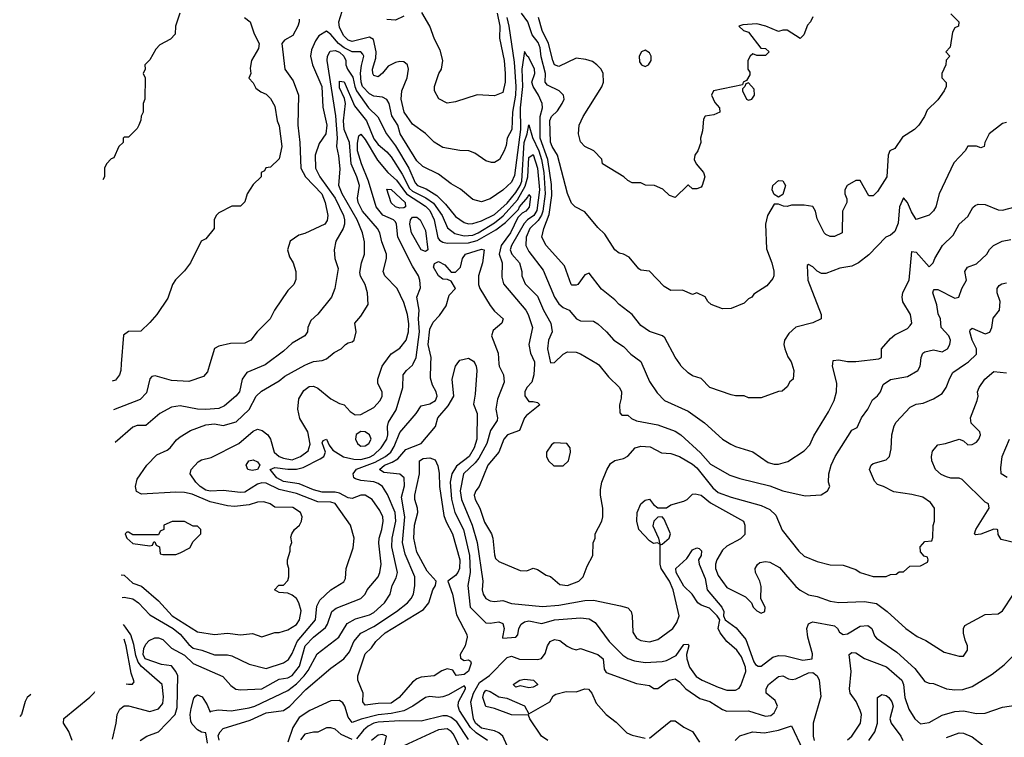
# Model space of a CAD drawing. Header units: inches. Extents: x 2348341 to 2479810, y 460419 to 613669.
# Tile 22 of 256: x 2374305 to 2378879, y 478265 to 481600. Entities that reach past the tile are written whole.
import ezdxf

# ---------------------------------------------------------------- set-up
doc = ezdxf.new("R2010")
doc.units = ezdxf.units.IN
doc.header["$MEASUREMENT"] = 0
doc.layers.add('C3477', color=7, linetype='Continuous')
doc.layers.add('C3478', color=7, linetype='Continuous')

msp = doc.modelspace()

# ---------------------------------------------------------------- linework, layer by layer
at = {"layer": 'C3477', "color": 2}
for points, elevation in [([(2374776.3, 480000), (2374774, 479970), (2374768.7, 479950), (2374750, 479924.7), (2374734.3, 479920)], 138), ([(2375187.8, 480000), (2375176.5, 479963.5), (2375158, 479942), (2375090, 479918.8), (2375010, 479922.8), (2374934.6, 479945.4), (2374919, 479941), (2374909.5, 479930.5), (2374893.6, 479866.4), (2374864.8, 479835.2), (2374740.5, 479786.1)], 134), ([(2375451.3, 480000), (2375444.8, 479995.2), (2375359.6, 479960.4), (2375338, 479930), (2375325.2, 479870), (2375309.2, 479850), (2375255.4, 479804.6), (2375230, 479792.7), (2375170, 479788.7), (2375130, 479790.4), (2375050, 479804.9), (2375010, 479798.4), (2374956, 479770), (2374890, 479713.4), (2374850, 479713.4), (2374830, 479706.8), (2374747.5, 479635.1)], 130), ([(2374776, 479020.1), (2374790, 479018), (2374830, 478981), (2374870, 478967.3), (2374950, 478898.4), (2375012.7, 478830), (2375130, 478755.5), (2375210, 478742), (2375270, 478748), (2375330, 478740.7), (2375386.4, 478746.4), (2375430, 478731.3), (2375490, 478752), (2375510, 478752), (2375550, 478764), (2375590, 478788.2), (2375605.1, 478810), (2375612.9, 478852.9), (2375602, 478890), (2375590, 478909.2), (2375570, 478926), (2375550, 478935.3), (2375510, 478938), (2375488, 478950), (2375508.4, 478971.6), (2375530, 478972), (2375550, 478994), (2375555.3, 479010), (2375555.3, 479050), (2375548.7, 479070), (2375548.7, 479090), (2375562, 479130), (2375562, 479150), (2375568.7, 479170), (2375564.7, 479195.3), (2375568.7, 479210), (2375582, 479230), (2375604, 479250), (2375614, 479270), (2375617.2, 479290), (2375609, 479310), (2375573.1, 479333.1), (2375490, 479334), (2375468, 479350), (2375438.6, 479358.6), (2375410, 479357), (2375370, 479344.5), (2375302, 479338), (2375270, 479340.5), (2375190, 479359.7), (2375106, 479394), (2375070, 479402.6), (2375030, 479404), (2374870, 479394.5), (2374847, 479407), (2374842.9, 479430), (2374850, 479464.7), (2374895.3, 479530), (2374942, 479578), (2374990, 479598.8), (2375004, 479610), (2375032.5, 479647.5), (2375050, 479661), (2375098, 479690), (2375170, 479716.4), (2375210, 479722), (2375250, 479713.4), (2375310, 479730.4), (2375371.4, 479788.6), (2375403.6, 479850), (2375427.3, 479872.8), (2375510, 479922), (2375536.3, 479943.7), (2375630, 479994.9), (2375643, 480000)], 126), ([(2374780.9, 478914.2), (2374790, 478916), (2374830, 478908.9), (2374857, 478890), (2374910, 478834), (2375018.4, 478770), (2375050, 478743.7), (2375090, 478695.3), (2375110, 478679.6), (2375150.3, 478670.3), (2375210, 478648.5), (2375270, 478648), (2375290, 478643), (2375370, 478604.9), (2375450, 478584), (2375530, 478610.5), (2375553.4, 478626.6), (2375570, 478654), (2375593.7, 478710), (2375678.7, 478810), (2375685.6, 478874.4), (2375698.6, 478901.4), (2375749.6, 478950.4), (2375810, 478987.3), (2375818, 479002), (2375822, 479050), (2375854.6, 479145.4), (2375859, 479190), (2375842, 479250), (2375770.8, 479350.8), (2375750, 479356.9), (2375690, 479359.7), (2375590, 479397.7), (2375510, 479416), (2375450, 479446.3), (2375430, 479447.8), (2375410, 479440.5), (2375350, 479404.7), (2375330, 479402.6), (2375250, 479411.6), (2375190, 479408.7), (2375170, 479414), (2375143.6, 479430), (2375122.9, 479450), (2375097.2, 479490), (2375101.2, 479510), (2375134.5, 479545.5), (2375150, 479554), (2375194.2, 479565.8), (2375322, 479630), (2375390, 479686.8), (2375410, 479696.3), (2375431.3, 479690), (2375457.3, 479670), (2375470.5, 479650), (2375486.7, 479590), (2375510, 479570.3), (2375530, 479561.5), (2375570, 479554.9), (2375610, 479570.4), (2375644.2, 479595.8), (2375653.5, 479626.5), (2375643.8, 479683.8), (2375606.3, 479746.3), (2375597, 479790), (2375602, 479838), (2375624.1, 479875.9), (2375650, 479894.8), (2375670, 479897.3), (2375690, 479886.8), (2375750, 479837.3), (2375790, 479816), (2375812, 479810), (2375839.6, 479779.6), (2375863.6, 479763.6), (2375890, 479764.7), (2375950, 479798), (2375979, 479830), (2375988.7, 479850), (2375988.7, 479870), (2375968.9, 479908.9), (2375968.9, 479928.9), (2375989.3, 479990), (2375996.5, 480000)], 122), ([(2374864.5, 478250), (2374896, 478270), (2374949.7, 478290.3), (2375027.6, 478370), (2375036.1, 478403.9), (2375038.9, 478550), (2375030.8, 478570.8), (2375010, 478597.4), (2374963.3, 478603.3), (2374888.2, 478630), (2374878.3, 478650), (2374882, 478678), (2374890, 478698), (2374906, 478714), (2374932.9, 478727.1), (2374950, 478727.3), (2374970, 478719.1), (2375010, 478678.7), (2375070, 478646.4), (2375110, 478608.4), (2375247.9, 478547.9), (2375285.2, 478505.2), (2375308.1, 478488.1), (2375330, 478484.9), (2375430, 478490.3), (2375510, 478534.9), (2375550, 478541.3), (2375570, 478552.4), (2375604, 478596), (2375630.8, 478689.2), (2375670, 478730.4), (2375724.9, 478775.1), (2375735.1, 478790), (2375754.5, 478850), (2375775.2, 478864.8), (2375889.6, 478910.4), (2375909.2, 478930), (2375919.3, 478950), (2375969.7, 479010.3), (2375977.6, 479030), (2375983.6, 479070), (2375973.4, 479166.6), (2375975.1, 479190), (2375987.6, 479230), (2375993.6, 479270), (2375991.6, 479290), (2375978.6, 479318.6), (2375942.7, 479370), (2375909.5, 479389.5), (2375890, 479389.5), (2375850, 479374), (2375830, 479377.6), (2375790, 479399.2), (2375770, 479403.5), (2375710, 479403.9), (2375670, 479414.5), (2375603.1, 479443.1), (2375530, 479453.7), (2375498.7, 479470), (2375469, 479510), (2375490, 479518.4), (2375550.2, 479510.2), (2375590, 479510.2), (2375621.1, 479518.9), (2375701.3, 479558.7), (2375717.2, 479570), (2375725.2, 479590), (2375710, 479634), (2375715.3, 479644.7), (2375729.4, 479650.6), (2375742, 479622), (2375759.8, 479599.8), (2375808.4, 479568.4), (2375857.4, 479557.4), (2375890, 479556.1), (2375930, 479566.2), (2375950, 479576.9), (2375984.7, 479610), (2376009.7, 479650), (2376015.6, 479670), (2376013, 479710), (2376017.6, 479730), (2376053.1, 479786.9), (2376084.2, 479890), (2376086, 479950), (2376101.2, 479970), (2376130, 479994), (2376132.7, 480000)], 118), ([(2375177.2, 478237.2), (2375170, 478286), (2375150, 478288), (2375130, 478299), (2375106.2, 478326.2), (2375100.4, 478340.4), (2375097.3, 478370), (2375101.4, 478398.6), (2375114.2, 478445.8), (2375122.5, 478457.5), (2375130, 478462.8), (2375152, 478452), (2375176.1, 478416.1), (2375190, 478382), (2375193.6, 478386.4), (2375227, 478393), (2375287.2, 478387.2), (2375370, 478401.1), (2375397.2, 478410), (2375550, 478482.6), (2375590, 478512.8), (2375626.9, 478550), (2375645.4, 478574.6), (2375687.1, 478652.9), (2375786.6, 478730), (2375826.3, 478793.7), (2375864.4, 478815.6), (2375930, 478834), (2375950, 478845.3), (2375999.5, 478890), (2376026.6, 478930), (2376035.1, 478970), (2376054, 479006), (2376060.5, 479030), (2376033.7, 479150), (2376035.6, 479190), (2376052.9, 479270), (2376049.7, 479310), (2376013.4, 479393.4), (2375989.6, 479430), (2375970, 479444.7), (2375950, 479452.2), (2375890, 479458.3), (2375865.3, 479465.3), (2375857.2, 479470), (2375854.5, 479490), (2375869.8, 479510.2), (2375956.7, 479543.3), (2376004.7, 479570), (2376029.7, 479590), (2376044.4, 479615.6), (2376070, 479682), (2376146, 479770), (2376170, 479804.7), (2376210, 479814.8), (2376237.2, 479830), (2376244, 479850), (2376239, 479870), (2376222, 479902), (2376213.8, 479933.8), (2376215.5, 480000)], 114), ([(2375232.1, 478252.1), (2375227.5, 478272.5), (2375235.8, 478290), (2375250, 478305.3), (2375375.6, 478344.4), (2375450, 478378.3), (2375530, 478388.7), (2375559.5, 478410), (2375633.5, 478486.5), (2375750, 478586), (2375811.1, 478628.9), (2375837.4, 478662.6), (2375856.3, 478710), (2375890, 478748.2), (2375950, 478778.9), (2376055.1, 478850), (2376106.6, 478890), (2376123.7, 478910), (2376134.5, 478930), (2376140.7, 478970), (2376140.5, 479010), (2376095.9, 479115.9), (2376082.7, 479170), (2376093.6, 479290), (2376078.8, 479381.2), (2376093, 479433), (2376091.5, 479470), (2376070, 479487.3), (2375996.2, 479496.2), (2375976, 479510), (2375999.3, 479530), (2376035.9, 479544.1), (2376060.7, 479559.3), (2376098, 479602), (2376169.5, 479630), (2376236, 479710), (2376247, 479750), (2376295.2, 479804.8), (2376321.1, 479850), (2376313.3, 479930), (2376329.7, 479990.4), (2376336.8, 480000)], 110), ([(2376420.7, 480000), (2376426, 479990), (2376429, 479970), (2376420.7, 479859.3), (2376412.7, 479812.7), (2376430.5, 479770), (2376428.5, 479650), (2376415.6, 479610), (2376392.9, 479570), (2376334.4, 479525.6), (2376311.6, 479490), (2376304.7, 479450), (2376311.2, 479371.2), (2376326, 479310), (2376365.8, 479230), (2376393.8, 479110), (2376397.3, 479030), (2376386, 478970), (2376397.1, 478870), (2376470, 478797.3), (2376490, 478795.5), (2376530, 478801.6), (2376550, 478794), (2376554.9, 478770), (2376547.3, 478730), (2376550, 478724.7), (2376610, 478730.7), (2376619.3, 478740.7), (2376623.6, 478770), (2376634.5, 478790), (2376650, 478801.3), (2376670, 478806.7), (2376730, 478794), (2376790, 478810.3), (2376910, 478820.3), (2376950, 478815.8), (2376978, 478798), (2377044, 478710), (2377106.1, 478646.1), (2377130, 478630.5), (2377160.7, 478620.7), (2377210, 478612.7), (2377290, 478616.3), (2377310, 478622), (2377354.9, 478645.1), (2377390, 478696.3), (2377410, 478698), (2377413.4, 478690), (2377402.8, 478650), (2377404.9, 478630), (2377417.1, 478590), (2377447.7, 478547.7), (2377474.8, 478530), (2377550, 478497.1), (2377590, 478483.8), (2377630, 478484), (2377646.8, 478493.2), (2377655.3, 478504.7), (2377678, 478570), (2377677.2, 478590), (2377658, 478638), (2377636, 478670), (2377589.8, 478709.7), (2377558.4, 478750), (2377549.5, 478770), (2377558, 478810), (2377545.2, 478830), (2377510, 478865.2), (2377470, 478879), (2377455.3, 478890), (2377429.2, 478930), (2377390, 478967), (2377354, 479030), (2377352.7, 479050), (2377404.5, 479095.5), (2377430, 479136), (2377450, 479144.7), (2377462, 479142), (2377471.6, 479131.6), (2377470.8, 479110), (2377458, 479090), (2377461, 479070), (2377490, 479002), (2377498.8, 478950), (2377567.3, 478870), (2377576.3, 478850), (2377574.8, 478830), (2377582, 478810), (2377633.8, 478773.8), (2377678.8, 478718.8), (2377715.3, 478615.3), (2377723.5, 478603.5), (2377736, 478596), (2377750, 478594.8), (2377803.6, 478636.4), (2377830, 478644.9), (2377862.8, 478642.8), (2377942.8, 478622.8), (2377986, 478630), (2377988, 478652), (2377966, 478730), (2377960.9, 478770), (2377970, 478791.3), (2377981.5, 478798.5), (2377990, 478800.7), (2378090, 478782), (2378104, 478770), (2378113.4, 478753.4), (2378130, 478742.8), (2378150, 478745.5), (2378210, 478781.6), (2378244.9, 478784.9), (2378264, 478770), (2378276.4, 478736.4), (2378285.1, 478725.1), (2378379.9, 478659.9), (2378463.7, 478583.7), (2378510, 478524.7), (2378530, 478516), (2378550, 478514.8), (2378610, 478490.6), (2378650, 478485.5), (2378686.9, 478486.9), (2378730, 478500.3), (2378822, 478558), (2378878.4, 478601.6), (2378990, 478711.3)], 110), ([(2376531.2, 480000), (2376532, 479990), (2376552, 479950), (2376555.3, 479915.3), (2376524.1, 479835.9), (2376517.1, 479790), (2376524.9, 479750), (2376522.5, 479737.5), (2376492.2, 479690), (2376475.2, 479630), (2376437.9, 479562.1), (2376420.4, 479539.6), (2376367, 479490), (2376351.5, 479410), (2376357.3, 479370), (2376406.5, 479250), (2376430.3, 479170), (2376456.4, 478990), (2376453.4, 478950), (2376457.3, 478930), (2376471, 478910), (2376490, 478899.1), (2376510, 478896.3), (2376550, 478900.7), (2376590, 478886.8), (2376732.8, 478872.8), (2376810, 478879.5), (2376930, 478900.5), (2376970, 478902.4), (2377095.2, 478875.2), (2377130, 478866), (2377146, 478850), (2377150.7, 478830), (2377153.7, 478753.7), (2377170, 478726), (2377190, 478714.8), (2377230, 478707.7), (2377270, 478718.8), (2377339, 478770), (2377358, 478798), (2377369, 478830), (2377340.5, 478950), (2377323, 478990), (2377284.5, 479050), (2377280.7, 479070), (2377280.4, 479159.6), (2377290, 479162), (2377322, 479190), (2377328.7, 479210), (2377299.3, 479279.3), (2377290, 479288.7), (2377270, 479288), (2377251.1, 479268.9), (2377246.8, 479246.8), (2377272, 479190), (2377278, 479162), (2377268, 479168), (2377250, 479165.2), (2377230, 479177.2), (2377180.9, 479230), (2377172, 479270), (2377174, 479310), (2377189.7, 479350.3), (2377210, 479367.3), (2377230, 479371.3), (2377250, 479346), (2377270, 479331.3), (2377308.9, 479331.1), (2377330, 479344.7), (2377390, 479362), (2377406, 479370), (2377430, 479394), (2377443.1, 479396.9), (2377470, 479390.7), (2377513.7, 479353.7), (2377666.8, 479270), (2377674, 479250), (2377673.2, 479206.8), (2377653.4, 479186.6), (2377590, 479153.2), (2377570, 479135.1), (2377543.7, 479090), (2377537, 479070), (2377537, 479050), (2377550, 479017.3), (2377590, 478960.7), (2377676.8, 478916.8), (2377704.7, 478890), (2377712, 478870), (2377730, 478852), (2377750, 478842), (2377766, 478850), (2377768, 478870), (2377748.7, 478908.7), (2377750, 478966), (2377743.7, 478990), (2377722.7, 479030), (2377721.2, 479050), (2377731.7, 479068.3), (2377742.9, 479077.1), (2377770, 479081.3), (2377790, 479078), (2377833.9, 479053.9), (2377910, 478965.3), (2377930, 478948.7), (2377970, 478927.3), (2378010, 478918.8), (2378070, 478897.3), (2378110, 478890.6), (2378230, 478895.5), (2378285.8, 478885.8), (2378334.8, 478850), (2378421, 478770), (2378473.7, 478733.7), (2378514.9, 478714.9), (2378599.8, 478659.8), (2378670, 478641), (2378690, 478642), (2378708.7, 478670), (2378708.7, 478690), (2378696.5, 478716.5), (2378689.3, 478749.3), (2378689.1, 478770.9), (2378695.3, 478784.7), (2378790, 478834.8), (2378850, 478838), (2378870, 478852), (2378922, 478930)], 114), ([(2376696.5, 480000), (2376693.4, 479950), (2376684.5, 479915.5), (2376661, 479890), (2376651, 479870), (2376651.1, 479851.1), (2376670, 479824.7), (2376690, 479826), (2376710, 479821), (2376721, 479810), (2376659.1, 479760.9), (2376650.5, 479749.5), (2376626, 479690), (2376571, 479670), (2376553.4, 479650), (2376530.4, 479589.6), (2376479.3, 479530), (2376439.3, 479430), (2376424, 479410), (2376416.3, 479390), (2376420.5, 479370), (2376442, 479330), (2376464.2, 479264.2), (2376496.3, 479210), (2376503, 479190), (2376510, 479112), (2376515.9, 479095.9), (2376530, 479081), (2376630, 479040.7), (2376661.2, 479038.8), (2376690, 479050.8), (2376710, 479044.7), (2376750, 479018), (2376770, 479011.3), (2376814.4, 478974.4), (2376850, 478970.8), (2376902, 478990), (2376922, 479010), (2376940.4, 479059.6), (2376968, 479110), (2376968.4, 479168.4), (2376978, 479190), (2376978, 479210), (2377009, 479270), (2377014, 479290), (2377014, 479330), (2377002.7, 479390), (2377003.2, 479416.8), (2377009.2, 479450), (2377032.5, 479507.5), (2377050, 479538), (2377070, 479551), (2377110, 479561), (2377130, 479571), (2377164, 479610), (2377190, 479617.1), (2377234, 479614), (2377286.6, 479586.6), (2377330, 479583.7), (2377370, 479570.3), (2377430, 479533.7), (2377450, 479516.4), (2377524.3, 479424.3), (2377550, 479403.1), (2377610, 479380.4), (2377750, 479342), (2377790, 479324), (2377817.1, 479297.1), (2377847.5, 479227.5), (2377924.7, 479130), (2377950, 479106), (2378010, 479081), (2378070, 479066), (2378130, 479064.7), (2378190, 479044.7), (2378210, 479031.3), (2378270, 479012), (2378330, 479012), (2378350, 479022), (2378376.4, 479023.6), (2378390, 479034), (2378410, 479034), (2378440.4, 479059.6), (2378490, 479062), (2378522, 479078), (2378526, 479090), (2378522, 479102), (2378507.3, 479107.3), (2378490, 479126), (2378488, 479150), (2378510, 479174), (2378542, 479178), (2378547.3, 479192.7), (2378548.4, 479248.4), (2378555.3, 479270), (2378555.3, 479330), (2378536.5, 479356.5), (2378500.2, 479380.2), (2378450, 479393.2), (2378365.2, 479405.2), (2378318, 479430), (2378290, 479439), (2378275.5, 479455.5), (2378253.2, 479510), (2378261.2, 479530), (2378270, 479537.3), (2378330, 479554.8), (2378345.2, 479570), (2378354.2, 479605.8), (2378356.2, 479670), (2378367.3, 479712.7), (2378377.2, 479730), (2378441.2, 479798.8), (2378470, 479813.4), (2378502, 479818), (2378550, 479837.3), (2378590, 479862), (2378609.5, 479890), (2378625.4, 479934.6), (2378640.5, 479959.5), (2378698.8, 480000)], 118), ([(2376988.4, 480000), (2376995.6, 479995.6), (2377039.8, 479939.8), (2377091, 479890), (2377101, 479870), (2377099.8, 479840.2), (2377092, 479810), (2377092.7, 479772.7), (2377102, 479762), (2377130, 479762), (2377146.4, 479746.4), (2377170, 479736), (2377270, 479717.3), (2377350, 479687.3), (2377376, 479670), (2377467.3, 479587.3), (2377514.7, 479534.7), (2377603.8, 479483.8), (2377650, 479467.7), (2377790, 479433), (2377850, 479410.5), (2377953.6, 479386.4), (2378028.4, 479391.6), (2378058, 479410), (2378068, 479430), (2378062, 479450), (2378064, 479490), (2378074, 479530), (2378094, 479570), (2378170, 479692), (2378195.3, 479704.7), (2378215.3, 479750), (2378245.2, 479790), (2378266.3, 479833.7), (2378290, 479851.3), (2378304, 479870), (2378316, 479904), (2378350, 479927.7), (2378430, 479941), (2378478, 479970), (2378488, 479990), (2378489.3, 480000)], 122), ([(2377194.7, 480000), (2377230, 479918), (2377265.8, 479865.8), (2377301, 479830), (2377410, 479780.7), (2377486.2, 479726.2), (2377570, 479651), (2377607.9, 479627.9), (2377630, 479616), (2377710, 479591), (2377782, 479542), (2377810, 479534.8), (2377830, 479534.8), (2377872.9, 479547.1), (2377950, 479596), (2377975.6, 479624.4), (2377993.8, 479666.2), (2378062.5, 479777.5), (2378089.2, 479830), (2378099, 479870), (2378101.2, 479910), (2378081.2, 479990), (2378082.6, 480000)], 126), ([(2377892, 480000), (2377902, 479970), (2377898, 479930), (2377883.1, 479916.9), (2377870, 479894), (2377847.3, 479872.7), (2377830, 479872), (2377750, 479842), (2377690, 479842), (2377671.1, 479851.1), (2377630, 479851.3), (2377610, 479856), (2377511.1, 479891.1), (2377470, 479932), (2377430, 479944.7), (2377410, 479958), (2377378, 479990), (2377371.3, 480000)], 130), ([(2378930, 479169), (2378864.5, 479184.5), (2378850, 479208), (2378848.9, 479228.9), (2378846, 479230), (2378830, 479232.3), (2378769.4, 479209.4), (2378745.1, 479205.1), (2378741.2, 479210), (2378747, 479230), (2378808, 479330), (2378806, 479350), (2378790, 479358), (2378683.1, 479463.1), (2378669, 479469), (2378630.7, 479469.3), (2378610, 479475.1), (2378586.2, 479486.2), (2378559, 479510), (2378542.7, 479550), (2378540.9, 479570), (2378546, 479594), (2378570, 479624.7), (2378606, 479630), (2378668.9, 479651.1), (2378690, 479642), (2378710, 479624.7), (2378730, 479626), (2378750, 479636), (2378761.2, 479650), (2378769, 479670), (2378764.7, 479684.7), (2378724.7, 479724.7), (2378722, 479750), (2378752.7, 479830), (2378757.2, 479850), (2378755.3, 479870), (2378762, 479890), (2378789, 479930), (2378830, 479964.7), (2378890, 479958.8)], 114), ([(2378892.1, 479472.1), (2378865.2, 479490), (2378862.7, 479517.3), (2378869.2, 479570), (2378902.7, 479650)], 110), ([(2374735.3, 478255.3), (2374753.2, 478330), (2374757.2, 478370), (2374770, 478396), (2374790, 478410.7), (2374810, 478410.6), (2374910, 478384), (2374950, 478397.1), (2374970, 478421), (2374972.7, 478452.7), (2374966, 478510), (2374870, 478593.3), (2374854.6, 478614.6), (2374844.4, 478644.4), (2374835.7, 478695.7), (2374820.3, 478740.4), (2374796.8, 478776.7), (2374786.7, 478788.9)], 122), ([(2374799.4, 478513.3), (2374810, 478511), (2374828.7, 478511.3), (2374837.2, 478522.8), (2374823.3, 478563.3), (2374799.7, 478690), (2374790, 478720.9), (2374789.8, 478721.2)], 126), ([(2376570, 478225.1), (2376549.4, 478270), (2376530, 478285.1), (2376510, 478295.1), (2376450, 478307.1), (2376422.5, 478330), (2376412.5, 478350), (2376400.4, 478430), (2376413.6, 478470), (2376440.3, 478519.7), (2376488.1, 478551.9), (2376570, 478636), (2376590, 478642), (2376627.3, 478627.3), (2376710, 478626.8), (2376729, 478631), (2376745.2, 478654.8), (2376757.2, 478690), (2376769.2, 478710), (2376790, 478718.8), (2376814.4, 478714.4), (2376847.5, 478687.5), (2376870, 478678), (2376890, 478671.3), (2376910, 478678), (2376991, 478650), (2377015.5, 478630), (2377020.7, 478580.7), (2377030, 478566), (2377170, 478514), (2377230, 478506), (2377251.1, 478491.1), (2377270, 478491), (2377322.7, 478530), (2377350, 478537.1), (2377370, 478523), (2377399.1, 478490), (2377465.3, 478445.3), (2377510.3, 478430.3), (2377570, 478393.4), (2377590, 478386), (2377690, 478388.2), (2377770, 478363), (2377793.8, 478366.2), (2377810, 478378), (2377825.2, 478410), (2377815.3, 478435.3), (2377773.2, 478470), (2377772.3, 478490), (2377783.7, 478510), (2377830, 478547.3), (2377850, 478550.5), (2377877, 478537), (2377894, 478534), (2377910, 478536.5), (2377970, 478565), (2377990, 478565.3), (2378010.2, 478550.2), (2378018.9, 478530), (2378026.3, 478453.7), (2377990.6, 478330.6), (2377990.5, 478270), (2377995.5, 478250)], 106), ([(2378150, 478253.4), (2378170, 478270.7), (2378211.5, 478330), (2378215.6, 478370), (2378210, 478388.7), (2378191.3, 478431.3), (2378163.7, 478470), (2378159.5, 478490), (2378167.8, 478570), (2378159, 478650), (2378170, 478658.8), (2378190, 478657.3), (2378230, 478630.7), (2378331.8, 478591.8), (2378402.8, 478530), (2378410.6, 478510), (2378417.1, 478450), (2378436.1, 478396.1), (2378464, 478350), (2378490, 478328), (2378530, 478333), (2378590, 478368), (2378650, 478384), (2378690, 478387.3), (2378750, 478374.9), (2378790, 478376.4), (2378870, 478404.4), (2379004.7, 478424.7)], 106), ([(2376478, 478250), (2376425.6, 478285.6), (2376399.8, 478310), (2376348.2, 478390), (2376341.1, 478410), (2376344, 478430), (2376376.2, 478490), (2376376.6, 478496.6), (2376370, 478504), (2376297.2, 478462.8), (2376270, 478453), (2376249.6, 478449.6), (2376210, 478454.5), (2376190, 478449.5), (2376131.2, 478408.8), (2376090, 478387.4), (2376030, 478375), (2375969.8, 478369.8), (2375891.2, 478348.8), (2375850, 478332.7), (2375830, 478359), (2375816, 478410), (2375805.5, 478425.5), (2375790, 478436.4), (2375750, 478433.6), (2375652.2, 478390), (2375603.4, 478356.7), (2375574.3, 478310), (2375550, 478242)], 110), ([(2376759, 478250), (2376729.3, 478270), (2376675.3, 478350), (2376668, 478368), (2376590, 478369), (2376510, 478399), (2376470, 478408), (2376457, 478450), (2376460.7, 478470), (2376470, 478484), (2376490, 478478), (2376530, 478453.4), (2376567.1, 478447.1), (2376650, 478411), (2376670, 478374), (2376768, 478430), (2376783.1, 478456.9), (2376795.3, 478464.7), (2376843.2, 478476.8), (2376890, 478476.3), (2376930, 478490.4), (2376948, 478488), (2376963, 478470), (2376982.9, 478422.9), (2377030, 478370.7), (2377075.3, 478335.3), (2377125.1, 478285.1), (2377150, 478274), (2377210, 478261)], 102), ([(2374356.4, 478464), (2374339, 478450), (2374329.4, 478430.6), (2374313.2, 478370), (2374304.6, 478361.2)], 130), ([(2374548.7, 478250), (2374532.3, 478292.3), (2374508.7, 478330), (2374510, 478352), (2374630, 478451.3), (2374650, 478471.3), (2374654.2, 478477.7)], 126), ([(2378249.7, 478250.3), (2378278, 478290), (2378289.6, 478330), (2378289.5, 478450), (2378310, 478464), (2378330, 478459.1), (2378342.8, 478450), (2378357.1, 478430), (2378362.4, 478410), (2378346.8, 478350), (2378353, 478330), (2378399.1, 478270), (2378407.3, 478250)], 102), ([(2376390, 478254), (2376336.3, 478336.3), (2376310, 478356.9), (2376290, 478364.7), (2376270, 478365.1), (2376170, 478339.5), (2376070, 478341), (2375970, 478335.3), (2375950, 478330.7), (2375923.2, 478316.8), (2375901.7, 478298.3), (2375870, 478257.6)], 114), ([(2375850, 478254.7), (2375798.3, 478278.3), (2375770, 478302), (2375750, 478308.7), (2375730, 478308.7), (2375690, 478289), (2375669.1, 478289.1), (2375630, 478279.5), (2375610, 478253.2)], 114), ([(2377230, 478261), (2377330, 478341), (2377350, 478341), (2377390, 478311.3), (2377430, 478292), (2377462.5, 478242.5)], 102), ([(2377628.7, 478250), (2377650, 478271.3), (2377709.3, 478290.7), (2377765.4, 478285.4), (2377830, 478297.6), (2377890, 478318), (2377941.3, 478210)], 102), ([(2375997.2, 478222.8), (2376008.7, 478270), (2375990, 478278), (2375970, 478275.1), (2375938.8, 478250)], 118), ([(2376359.4, 478199.4), (2376319.6, 478279.6), (2376310, 478291.6), (2376290, 478304.2), (2376250, 478299.2), (2376090, 478224.7)], 118), ([(2378610, 478263.1), (2378670, 478284.9), (2378690, 478284), (2378730, 478266.8), (2378778, 478230)], 102)]:
    msp.add_lwpolyline(points, dxfattribs=dict(at, elevation=elevation))
for points, elevation in [([(2375890, 479686), (2375868.3, 479671.7), (2375865.5, 479650), (2375874, 479630), (2375882.9, 479622.9), (2375890, 479618), (2375910, 479619.3), (2375926, 479630), (2375937, 479650), (2375935.6, 479655.6), (2375929.2, 479670), (2375910, 479683.7)], 122), ([(2376787.3, 479632.7), (2376775.3, 479624.7), (2376752, 479590), (2376752, 479570), (2376762, 479550), (2376786.4, 479526.4), (2376830, 479526), (2376854, 479550), (2376864, 479590), (2376862, 479610), (2376846, 479630)], 122), ([(2375385.1, 479505.1), (2375365.2, 479510), (2375357.2, 479530), (2375369.2, 479550), (2375390, 479554), (2375410, 479544.7), (2375421, 479530), (2375410, 479509.6)], 118), ([(2376370, 478622), (2376390, 478624.9), (2376399, 478619), (2376401.6, 478610), (2376390, 478572), (2376370, 478556.4), (2376331.9, 478551.9), (2376316.6, 478576.6), (2376290, 478583.5), (2376266.2, 478573.8), (2376230, 478549.6), (2376170, 478544.5), (2376150, 478537), (2376130, 478520.9), (2376067.7, 478450), (2376030, 478422.9), (2375970, 478422), (2375910, 478414), (2375899.3, 478430), (2375900.9, 478470), (2375876.2, 478530), (2375876.2, 478550), (2375910, 478652), (2375938.9, 478681.1), (2375959.3, 478710), (2376002.7, 478750), (2376181.4, 478858.6), (2376205.1, 478890), (2376224.2, 478950), (2376237, 478970), (2376239.3, 478990), (2376197.4, 479037.4), (2376150, 479125.2), (2376135.6, 479190), (2376139.5, 479250), (2376154, 479310), (2376153.2, 479330), (2376140.9, 479370), (2376140.7, 479390), (2376161.6, 479490), (2376162, 479550), (2376179, 479561), (2376210, 479564), (2376234.9, 479554.9), (2376246.7, 479526.7), (2376253.1, 479493.1), (2376254.6, 479430), (2376275.9, 479295.9), (2376285.8, 479265.8), (2376315.8, 479210), (2376348.8, 479090), (2376348.7, 479050), (2376340.4, 479030), (2376330, 479017), (2376294, 478990), (2376314.9, 478930), (2376334, 478834), (2376382, 478742), (2376383.8, 478730), (2376374.4, 478690), (2376350.5, 478650), (2376353, 478633)], 106), ([(2375070, 479268), (2375012.7, 479267.3), (2374974, 479250), (2374974, 479230), (2374958, 479222), (2374950, 479206), (2374830, 479206), (2374810, 479218), (2374802, 479218), (2374794, 479210), (2374802, 479190), (2374830, 479164.7), (2374910, 479154), (2374922, 479158), (2374927.3, 479172.7), (2374932.7, 479172.7), (2374938, 479158), (2374954, 479150), (2374958, 479118), (2374970, 479114), (2375030, 479114), (2375050, 479122), (2375095.3, 479144.7), (2375110, 479174), (2375146, 479210), (2375146, 479230), (2375130, 479246), (2375110, 479246)], 130), ([(2376670, 478495.3), (2376630, 478504), (2376610, 478498), (2376598, 478510), (2376628, 478530), (2376650, 478534.8), (2376692, 478530), (2376710.9, 478510.9), (2376710, 478508), (2376690, 478498)], 102)]:
    msp.add_lwpolyline(points, close=True, dxfattribs=dict(at, elevation=elevation))
at = {"layer": 'C3478', "color": 2}
for points, elevation in [([(2376568.1, 481610), (2376577.8, 481570), (2376602.1, 481402.1), (2376609.8, 481290), (2376608.2, 481250), (2376594.8, 481170), (2376591.1, 481090), (2376569.3, 481050), (2376565.2, 481014.8), (2376556, 480990), (2376534, 480950), (2376510, 480936), (2376496.9, 480936.9), (2376470, 480944.7), (2376419.8, 480979.8), (2376391.1, 480991.1), (2376350, 480991.3), (2376270, 481006), (2376230, 481031), (2376190.4, 481070.4), (2376130, 481114), (2376090.5, 481170), (2376077.3, 481230), (2376080.7, 481270), (2376104.9, 481330), (2376110.6, 481370), (2376106.8, 481390), (2376090, 481404), (2376070, 481405.5), (2376050, 481400.5), (2376016.6, 481383.4), (2375990, 481350.8), (2375970, 481334.8), (2375950, 481341), (2375944.9, 481350), (2375943.8, 481370), (2375958.7, 481421.3), (2375961.3, 481450), (2375948.4, 481508.4), (2375930, 481519.3), (2375850, 481498), (2375830, 481504.6), (2375810, 481524.4), (2375790, 481564), (2375786.9, 481590), (2375818, 481690)], 134), ([(2375048.7, 481630), (2375028, 481570), (2375027.3, 481532.7), (2375006, 481510), (2374956.4, 481483.6), (2374936.4, 481463.6), (2374910, 481414), (2374886, 481390), (2374888, 481370), (2374878, 481350), (2374888, 481330), (2374886, 481230), (2374878, 481210), (2374878, 481170), (2374868.4, 481151.6), (2374867.3, 481132.7), (2374858, 481110), (2374850, 481094), (2374810, 481054), (2374790, 481054), (2374786, 481050), (2374786, 481030), (2374766, 481010), (2374742, 480958), (2374730, 480954), (2374708, 480930), (2374698, 480910), (2374698, 480870), (2374691, 480855.9)], 142), ([(2375349.6, 481609.6), (2375376, 481590), (2375394, 481534), (2375417, 481490), (2375413.8, 481466.2), (2375381.2, 481410), (2375375.3, 481375.3), (2375378, 481350), (2375368.7, 481328.7), (2375390, 481306), (2375402, 481282), (2375424.7, 481264.7), (2375450, 481253.2), (2375470, 481234), (2375490, 481198), (2375501.2, 481130), (2375510, 481106), (2375522, 481010), (2375510, 480954), (2375470, 480914), (2375448.4, 480911.6), (2375442, 480898), (2375426, 480890), (2375426, 480870), (2375390, 480834), (2375362, 480790), (2375350, 480754), (2375330, 480734), (2375290, 480734), (2375230, 480702), (2375218, 480690), (2375208.7, 480670), (2375208.7, 480630), (2375170, 480582), (2375148, 480570), (2375098, 480470), (2375070, 480432), (2375029.1, 480390.9), (2375015.3, 480370), (2374993.6, 480306.4), (2374942, 480230), (2374910, 480192), (2374868, 480152), (2374810, 480151), (2374786.3, 480133.7), (2374776.3, 480000)], 138), ([(2375602.7, 481602.7), (2375603.7, 481590), (2375597, 481570), (2375573.8, 481526.2), (2375534.6, 481505.4), (2375522, 481490), (2375537.2, 481370), (2375575.6, 481315.6), (2375599.5, 481250), (2375596.2, 481110), (2375605.4, 481030), (2375611.2, 480910), (2375633, 480870), (2375708.2, 480790), (2375724.2, 480750), (2375737, 480690), (2375733.8, 480666.2), (2375722, 480650), (2375630, 480606.8), (2375602, 480598), (2375562, 480570), (2375549, 480530), (2375558, 480498), (2375575.3, 480470), (2375588, 480430), (2375587.3, 480392.7), (2375578, 480370), (2375550, 480342), (2375488.7, 480250), (2375468.7, 480210), (2375408, 480150), (2375378, 480110), (2375350, 480096), (2375284.7, 480095.3), (2375230, 480082), (2375210, 480072), (2375187.8, 480000)], 134), ([(2376090, 481616), (2376050, 481598), (2376010, 481601)], 138), ([(2376523.6, 481630), (2376535.8, 481570), (2376533.6, 481513.6), (2376555.1, 481410), (2376560.7, 481350), (2376559.5, 481310), (2376550, 481262), (2376510, 481246), (2376430, 481251.3), (2376330, 481218), (2376290, 481212), (2376251.6, 481231.6), (2376232, 481270), (2376231.3, 481290), (2376251.3, 481350), (2376264.7, 481370), (2376271.3, 481410), (2376258, 481458), (2376231.3, 481510), (2376210.7, 481570.7), (2376173.7, 481633.7)], 138), ([(2378630, 481628), (2378668, 481590), (2378666, 481570), (2378650, 481562), (2378638, 481542), (2378627.3, 481472.7), (2378608, 481450), (2378626, 481430), (2378608.7, 481411.3), (2378608, 481390), (2378588.7, 481350), (2378589, 481330), (2378608.7, 481308.7), (2378609, 481290), (2378599.3, 481270), (2378570, 481227.3), (2378520.2, 481179.8), (2378508, 481150), (2378482, 481110), (2378462, 481090), (2378406.6, 481053.4), (2378370, 481001), (2378348, 480990), (2378339, 480970), (2378332.7, 480870), (2378290, 480802), (2378270, 480782), (2378250, 480782), (2378210, 480852), (2378190, 480852), (2378148.7, 480830), (2378138, 480810), (2378138, 480790), (2378147.3, 480767.3), (2378148, 480750), (2378128, 480710), (2378126, 480610), (2378090, 480592), (2378070, 480592), (2378050, 480602), (2378042, 480610), (2378010, 480674), (2378002, 480710), (2377990, 480732), (2377950, 480738), (2377890, 480738), (2377870, 480732), (2377852.7, 480732.7), (2377830, 480742), (2377810, 480742), (2377779, 480690), (2377769.3, 480650), (2377774.6, 480534.6), (2377799, 480470), (2377808.4, 480431.6), (2377808.7, 480410), (2377803.1, 480396.9), (2377776.5, 480363.5), (2377715.3, 480324.7), (2377706, 480310), (2377690, 480302), (2377670, 480282), (2377610, 480258), (2377570, 480256), (2377516.9, 480276.9), (2377502, 480290), (2377490, 480312), (2377451.1, 480331.1), (2377430, 480322), (2377383.6, 480343.6), (2377330, 480342), (2377299.6, 480359.6), (2377230, 480431.3), (2377190, 480436), (2377181.4, 480441.4), (2377136.8, 480496.8), (2377110.6, 480510.6), (2377090, 480514.8), (2377070, 480530.8), (2377023.4, 480603.4), (2376990, 480634), (2376930, 480706.8), (2376884.7, 480730), (2376867.9, 480747.9), (2376850, 480792), (2376803.8, 480970), (2376778, 481010), (2376770.4, 481030.4), (2376767.9, 481132.1), (2376775.5, 481150), (2376802.7, 481177.2), (2376825.5, 481210), (2376834, 481230), (2376830.8, 481250), (2376811, 481270), (2376756.4, 481296.4), (2376746, 481310), (2376748.1, 481350), (2376727.5, 481427.5), (2376723.2, 481470), (2376713.5, 481493.5), (2376686.3, 481530), (2376664.9, 481590), (2376635.8, 481630)], 134), ([(2377990, 481614), (2377978, 481590), (2377964.7, 481575.3), (2377948, 481530), (2377930, 481512), (2377871, 481551), (2377850, 481551.3), (2377830, 481544.7), (2377770.6, 481570.6), (2377730, 481580.7), (2377664, 481576), (2377646, 481570), (2377668, 481550), (2377690, 481542), (2377747.3, 481467.3), (2377770, 481466), (2377786, 481450), (2377770, 481434), (2377730, 481434), (2377710, 481442), (2377698, 481430), (2377688, 481410), (2377688, 481370), (2377696.4, 481356.4), (2377696.4, 481343.6), (2377682, 481318), (2377666, 481310), (2377662, 481298), (2377528, 481270), (2377518, 481250), (2377534.6, 481214.6), (2377555.3, 481190), (2377558, 481170), (2377530, 481158), (2377490, 481151), (2377482, 481138), (2377476.5, 481083.5), (2377468, 481050), (2377468.7, 481030), (2377455.3, 480990), (2377442, 480970), (2377438, 480950), (2377448, 480930), (2377482, 480890), (2377488, 480870), (2377475.3, 480830), (2377470, 480822), (2377450, 480814), (2377430, 480814), (2377411.6, 480831.6), (2377408.4, 480831.6), (2377350, 480774), (2377323.6, 480783.6), (2377292.7, 480812.7), (2377254, 480830), (2377211.6, 480831.6), (2377190, 480842), (2377150, 480842), (2377130, 480852), (2377112, 480870), (2377012, 480930), (2377010, 480952), (2376972, 480990), (2376930, 481011), (2376910, 481032), (2376900.7, 481070), (2376904, 481110), (2376922, 481150), (2377010, 481288.7), (2377016.3, 481310), (2377014.8, 481350), (2377006, 481370), (2376986, 481390), (2376965.2, 481405.2), (2376934.6, 481414.6), (2376890, 481420.7), (2376810, 481383), (2376790, 481390.8), (2376781.3, 481410), (2376761.7, 481490), (2376732.2, 481550), (2376715.3, 481610)], 138), ([(2377371.3, 480000), (2377350, 480032), (2377302, 480122), (2377290.7, 480130.7), (2377230, 480150.8), (2377190, 480178.8), (2377150.5, 480230.5), (2377090, 480276), (2377070, 480298), (2377007.9, 480347.9), (2376950, 480422), (2376930, 480414), (2376898, 480370), (2376890, 480366), (2376870, 480366), (2376866, 480370), (2376835.3, 480455.3), (2376750, 480551), (2376730.7, 480590), (2376739.3, 480630), (2376765.1, 480694.9), (2376776.5, 480783.5), (2376774.8, 480834.8), (2376758.9, 480950), (2376722.6, 481050), (2376722.9, 481150), (2376733.7, 481190), (2376732.2, 481210), (2376715.2, 481250), (2376690.2, 481290), (2376684.6, 481310), (2376698.7, 481350), (2376697, 481370), (2376670, 481424.7), (2376662, 481430), (2376650, 481452), (2376637.7, 481370), (2376640.8, 481290), (2376629.1, 481190), (2376631.3, 481090), (2376603.5, 480876.5), (2376590, 480844.9), (2376550, 480807.7), (2376490, 480767.7), (2376450, 480754), (2376410, 480764), (2376352.5, 480812.5), (2376310, 480837.3), (2376250, 480882), (2376177.5, 480917.5), (2376150, 480944), (2376071.8, 481070), (2376061.1, 481110), (2376033.5, 481153.5), (2376021.3, 481210), (2376010, 481228.5), (2375990, 481240.3), (2375950, 481244.2), (2375930, 481254.9), (2375898, 481290), (2375891.3, 481310), (2375888.2, 481351.8), (2375892.2, 481387.8), (2375903.8, 481430), (2375899.5, 481439.5), (2375890.3, 481450.3), (2375850, 481450.2), (2375811.8, 481470), (2375785.7, 481490), (2375750, 481530.7), (2375730, 481546), (2375695.1, 481524.9), (2375678.9, 481501.1), (2375660.1, 481459.9), (2375656.2, 481430), (2375664.7, 481390), (2375708.2, 481290), (2375713.7, 481193.7), (2375731.1, 481110), (2375726.6, 481070), (2375695.9, 481024.1), (2375678, 480970), (2375678.7, 480910), (2375698.9, 480870), (2375770.9, 480770), (2375809.7, 480690), (2375814.3, 480670), (2375814.3, 480650), (2375808, 480630), (2375774, 480570), (2375766, 480530), (2375769.2, 480490), (2375784, 480444), (2375769.4, 480350.6), (2375753.2, 480310), (2375690, 480231), (2375657.5, 480202.5), (2375642.7, 480170), (2375641.2, 480150), (2375629.4, 480130.6), (2375570, 480096.3), (2375530, 480058.8), (2375451.3, 480000)], 130), ([(2375643, 480000), (2375670, 480010.6), (2375710, 480016.3), (2375730, 480024), (2375766.3, 480053.7), (2375798, 480070), (2375818, 480090), (2375830, 480098), (2375850, 480102), (2375858, 480110), (2375868, 480150), (2375862, 480190), (2375890, 480222), (2375923.1, 480276.9), (2375921.2, 480330), (2375909.4, 480370), (2375888.1, 480408.1), (2375884.9, 480424.9), (2375892.8, 480470), (2375906.3, 480510), (2375907, 480567), (2375898, 480610), (2375872.6, 480670), (2375803.5, 480790), (2375787.6, 480830), (2375793.6, 480906.4), (2375787.7, 480967.7), (2375778.4, 481010), (2375781, 481050), (2375773.4, 481153.4), (2375732.9, 481410), (2375734.5, 481430), (2375746.5, 481453.5), (2375770, 481457.2), (2375790, 481448.9), (2375810.3, 481430), (2375819.5, 481410), (2375819.1, 481390), (2375827.7, 481370), (2375853.1, 481333.1), (2375861, 481290), (2375870.2, 481270), (2375925.3, 481190), (2375968.9, 481148.9), (2376008.5, 481070), (2376050, 481014.4), (2376112.6, 480910), (2376142, 480842), (2376153.4, 480830), (2376193.2, 480813.2), (2376242.3, 480782.3), (2376282.7, 480742.7), (2376330, 480684.9), (2376370, 480657.3), (2376390, 480650.7), (2376410, 480653.4), (2376450, 480665.7), (2376510, 480694.3), (2376570, 480746.9), (2376610, 480796.9), (2376630, 480829), (2376636.8, 480850), (2376648.5, 481030), (2376663.1, 481070), (2376670, 481112), (2376687.7, 481052.3), (2376716.4, 480990), (2376728.2, 480950), (2376739.4, 480890), (2376745.5, 480790), (2376735.7, 480710), (2376729, 480691), (2376713.3, 480666.7), (2376674, 480630), (2376657.4, 480590), (2376655.8, 480550), (2376670, 480522), (2376736.2, 480436.2), (2376790, 480311), (2376810, 480278.8), (2376830, 480262.8), (2376858, 480250), (2376892, 480210), (2376910, 480201), (2376970, 480198.8), (2376990, 480186.8), (2377031, 480150), (2377064.7, 480110), (2377110, 480080.7), (2377144.7, 480044.7), (2377190, 480010.8), (2377194.7, 480000)], 126), ([(2375996.5, 480000), (2376030, 480046.8), (2376070, 480073.4), (2376100.5, 480110), (2376111.1, 480150), (2376113.3, 480186.7), (2376106.9, 480230), (2376090, 480286), (2376058.4, 480350), (2376001.2, 480410), (2375993.2, 480430), (2376009.3, 480490), (2376009.4, 480510), (2375987.9, 480567.9), (2375978.4, 480610), (2375967.6, 480630), (2375896.9, 480710), (2375876.9, 480750), (2375874, 480770), (2375883, 480830), (2375871.1, 480870), (2375844.8, 480930), (2375836.5, 481030), (2375811.7, 481090), (2375809.8, 481130.2), (2375818.4, 481210), (2375814, 481234), (2375790, 481284), (2375790, 481314), (2375811.9, 481311.9), (2375859.9, 481199.9), (2375916.5, 481130), (2375950, 481046), (2375970, 481020.4), (2376010, 480986.4), (2376030, 480962.4), (2376082.3, 480882.3), (2376116.2, 480816.2), (2376130, 480802.7), (2376191.9, 480771.9), (2376227.1, 480747.1), (2376267.9, 480690), (2376292.5, 480632.5), (2376326.6, 480606.6), (2376370, 480595), (2376410, 480598.9), (2376435.4, 480610), (2376510, 480656.3), (2376551.3, 480688.7), (2376617.2, 480762.8), (2376653.6, 480826.4), (2376665.2, 480870), (2376670, 480958.8), (2376690, 480972.7), (2376710.1, 480910), (2376719.5, 480810), (2376707.3, 480712.7), (2376693.4, 480690), (2376664, 480670), (2376647.8, 480652.2), (2376589.1, 480550), (2376583.1, 480530), (2376590.4, 480510), (2376626, 480470), (2376638, 480430), (2376637.3, 480410), (2376652.5, 480372.5), (2376710, 480314.8), (2376738.4, 480250), (2376772.2, 480190), (2376779.1, 480150), (2376760.7, 480110), (2376756.3, 480070), (2376770, 480004.7), (2376790, 480006), (2376830, 480046), (2376850, 480056), (2376890, 480054.8), (2376910, 480047.7), (2376988.4, 480000)], 122), ([(2378890, 481122), (2378870, 481118), (2378808, 481070), (2378788, 481030), (2378786, 481010), (2378770, 481004.7), (2378750, 481012), (2378710, 481012), (2378698, 480990), (2378644.7, 480935.3), (2378577.2, 480790), (2378561.2, 480730), (2378550, 480711.3), (2378530, 480691.3), (2378470, 480671.3), (2378447.5, 480707.5), (2378430, 480751), (2378410, 480771.3), (2378392.3, 480730), (2378385.6, 480654.4), (2378370, 480616), (2378350, 480598), (2378328, 480590), (2378250, 480506.8), (2378202, 480470), (2378170, 480454), (2378115.5, 480444.5), (2378050, 480421), (2378030, 480421), (2378010, 480431), (2377990, 480451), (2377970, 480462), (2377963.1, 480456.9), (2377966, 480390), (2378028.7, 480230), (2378028, 480210), (2377989.1, 480190.9), (2377910, 480171.3), (2377878, 480142), (2377858, 480110), (2377855.3, 480090), (2377859, 480070), (2377873.6, 480033.6), (2377888.7, 480010), (2377892, 480000)], 130), ([(2376132.7, 480000), (2376146, 480030), (2376162.7, 480150), (2376157.7, 480210), (2376160.7, 480250), (2376149.5, 480310), (2376166, 480354), (2376163.7, 480390), (2376157.2, 480410), (2376130, 480454), (2376061.3, 480590), (2376055.6, 480650), (2376050, 480661.2), (2376041.2, 480670), (2375992.1, 480692.1), (2375960.7, 480730), (2375924.8, 480850), (2375892, 480930), (2375874.5, 480990), (2375873.6, 481026.4), (2375880.5, 481059.5), (2375890, 481067.3), (2375910, 481043.8), (2375966.4, 480946.4), (2376015.3, 480890), (2376054.9, 480854.9), (2376102.2, 480790), (2376190, 480732.6), (2376210, 480713.4), (2376230.2, 480670), (2376246.8, 480586.8), (2376254.6, 480574.6), (2376270, 480565.3), (2376290, 480561.7), (2376390, 480562.3), (2376430, 480574.3), (2376516.9, 480623.1), (2376562.3, 480657.7), (2376622.5, 480717.5), (2376626.8, 480730), (2376665.3, 480774.7), (2376670, 480786.8), (2376677.3, 480777.3), (2376671.8, 480728.2), (2376656.4, 480710), (2376639.5, 480700.5), (2376619.5, 480680.5), (2376584.6, 480610), (2376541.5, 480550), (2376531.6, 480510), (2376546, 480470), (2376544.1, 480404.1), (2376552.7, 480372.7), (2376656.3, 480250), (2376667.7, 480230), (2376686.8, 480170), (2376670.3, 480090), (2376677.1, 480050), (2376697.1, 480010), (2376696.5, 480000)], 118), ([(2378082.6, 480000), (2378084.7, 480015.3), (2378110, 480018.8), (2378150, 480010.7), (2378190, 480010.7), (2378295.9, 480024.1), (2378308.7, 480030), (2378309, 480070), (2378350, 480118), (2378370, 480136), (2378430, 480164.7), (2378442, 480178), (2378449, 480190), (2378442.7, 480230), (2378408, 480288), (2378405.1, 480310), (2378407.3, 480332.7), (2378437.2, 480390), (2378450, 480522), (2378470, 480518.8), (2378530, 480451), (2378549, 480470), (2378556, 480490), (2378592.7, 480550), (2378641.5, 480598.5), (2378668.7, 480650), (2378710, 480684.7), (2378732.7, 480727.3), (2378743.2, 480736.8), (2378758, 480742), (2378790, 480741), (2378850, 480716), (2378870, 480714.8), (2378930, 480731)], 126), ([(2378489.3, 480000), (2378493.2, 480030), (2378501.2, 480050), (2378510, 480056.3), (2378550, 480065.5), (2378590, 480056.3), (2378615.1, 480070), (2378626.6, 480090), (2378629.3, 480110), (2378621.2, 480130), (2378585.1, 480170), (2378582.7, 480210), (2378572.3, 480232.3), (2378565.6, 480274.4), (2378547.3, 480330), (2378550, 480342), (2378554, 480346), (2378570, 480345.5), (2378650, 480305.5), (2378668, 480310), (2378681.2, 480350), (2378704, 480390), (2378695.3, 480430), (2378708, 480450), (2378750, 480464.7), (2378798, 480510), (2378810, 480532), (2378828.9, 480551.1), (2378869.4, 480570.6), (2378910, 480578.8)], 122), ([(2376215.5, 480000), (2376216.3, 480030), (2376202.3, 480090), (2376210, 480162), (2376225.3, 480194.7), (2376255.3, 480224.7), (2376286.6, 480270), (2376300.7, 480319.3), (2376329, 480350), (2376310, 480384), (2376292.9, 480392.9), (2376270, 480394.5), (2376249.8, 480409.8), (2376227.8, 480450), (2376232.5, 480467.5), (2376250, 480476.3), (2376280.5, 480460.5), (2376310, 480426), (2376330, 480426.8), (2376353.2, 480450), (2376362, 480490), (2376375.3, 480510), (2376450, 480533), (2376462, 480530), (2376455.5, 480470), (2376435.5, 480410), (2376435.5, 480370), (2376442, 480350), (2376490, 480271.3), (2376510, 480244.7), (2376550.8, 480210), (2376544.7, 480190), (2376504.4, 480155.6), (2376496.3, 480130), (2376527.3, 480050), (2376531.2, 480000)], 114), ([(2378698.8, 480000), (2378713.2, 480010), (2378750, 480046), (2378749.3, 480070), (2378729.6, 480110), (2378719.3, 480150), (2378720.9, 480159.1), (2378730, 480166), (2378790, 480140.5), (2378812, 480148), (2378820.9, 480170), (2378827.2, 480212.8), (2378857.2, 480250), (2378859.3, 480290), (2378846.6, 480330), (2378846.6, 480350), (2378855.5, 480364.5), (2378867.3, 480372.7), (2378890, 480376.3)], 118), ([(2376336.8, 480000), (2376350, 480018), (2376390, 480027), (2376413.5, 480013.5), (2376420.7, 480000)], 110)]:
    msp.add_lwpolyline(points, dxfattribs=dict(at, elevation=elevation))
for points, elevation in [([(2377210, 481458), (2377194, 481450), (2377182, 481430), (2377183.6, 481403.6), (2377194, 481390), (2377210, 481382), (2377226, 481390), (2377238, 481410), (2377238, 481430), (2377230, 481446)], 142), ([(2377690, 481306), (2377678, 481302), (2377674, 481290), (2377662, 481278), (2377662, 481270), (2377682, 481230), (2377690, 481226), (2377706, 481230), (2377718, 481250), (2377716.4, 481276.4)], 138), ([(2377830, 480775.3), (2377810, 480788), (2377800.9, 480810), (2377803.7, 480830), (2377830, 480852.7), (2377850.5, 480850.5), (2377862, 480830), (2377850, 480788)], 134), ([(2376070, 480723.5), (2376050, 480729.7), (2376030, 480749.3), (2376010, 480812), (2376030, 480810.5), (2376095.8, 480750), (2376097.3, 480730), (2376090, 480725.1)], 114), ([(2376190, 480522.7), (2376169.5, 480530), (2376124.2, 480610), (2376117.6, 480650), (2376120.7, 480670), (2376130, 480682), (2376150, 480681.6), (2376164.9, 480670), (2376190, 480621), (2376201, 480530)], 114)]:
    msp.add_lwpolyline(points, close=True, dxfattribs=dict(at, elevation=elevation))

doc.saveas('drawing.dxf')
